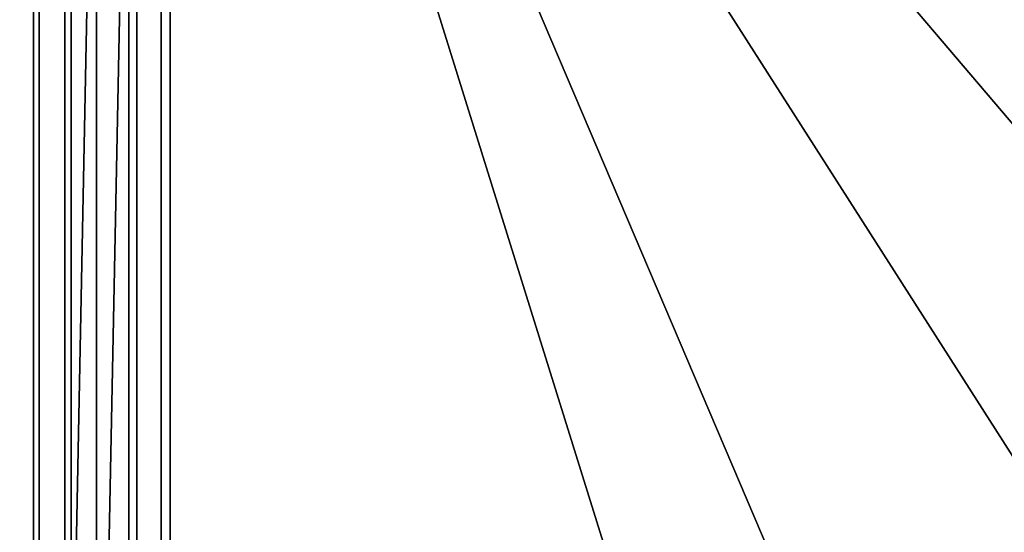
# Model space of a CAD drawing. Header units: metres. Extents: x -109 to 109, y -100 to 58.
# Tile 12 of 256: x -92.56 to -80.48, y -18.37 to -12.08. Entities that reach past the tile are written whole.
import ezdxf

# ---------------------------------------------------------------- set-up
doc = ezdxf.new("R2010")
doc.units = ezdxf.units.M
doc.layers.add('solid_21_062_100_XXX', color=7, linetype='CONTINUOUS')

msp = doc.modelspace()

# ---------------------------------------------------------------- linework, layer by layer
at = {"layer": 'solid_21_062_100_XXX'}
for points in [[(-92.763641, -1.080362, 19.249857), (-92.763412, -21.733009, 19.249947), (-92.388214, -21.731359, 19.381977), (-92.388359, -1.08439, 19.381931)], [(-92.388359, -1.08439, 19.381931), (-92.388214, -21.731359, 19.381977), (-92.004761, -21.730825, 19.488478), (-92.00502, -1.087639, 19.488415)], [(-92.00502, -1.087639, 19.488415), (-92.004761, -21.730825, 19.488478), (-91.614937, -21.731647, 19.568897), (-91.615341, -1.09009, 19.568829)], [(-91.615341, -1.09009, 19.568829), (-91.614937, -21.731647, 19.568897), (-91.220772, -21.73406, 19.622829), (-91.221153, -1.091734, 19.622791)], [(-91.220772, -21.73406, 19.622829), (-90.824379, -21.738291, 19.650059), (-90.824379, -1.092569, 19.650059), (-91.221153, -1.091734, 19.622791)], [(-58.717014, -1.132924, 20.771273), (-90.824379, -1.092569, 19.650059), (-64.111687, -22.04216, 20.582888), (-62.696728, -22.05307, 20.632298)], [(-90.824379, -1.092569, 19.650059), (-70.30159, -21.989178, 20.36673), (-64.111687, -22.04216, 20.582888)], [(-90.824379, -1.092569, 19.650059), (-73.050484, -21.962698, 20.270737), (-70.30159, -21.989178, 20.36673)], [(-90.824379, -1.092569, 19.650059), (-77.512512, -21.915497, 20.11492), (-73.050484, -21.962698, 20.270737)], [(-90.824379, -1.092569, 19.650059), (-81.976929, -21.862591, 19.959019), (-77.512512, -21.915497, 20.11492)], [(-90.824379, -1.092569, 19.650059), (-84.35643, -21.831848, 19.875925), (-81.976929, -21.862591, 19.959019)], [(-90.824379, -1.092569, 19.650059), (-90.824379, -21.738291, 19.650059), (-84.35643, -21.831848, 19.875925)], [(-92.31826, -1.365377, -19.305119), (-92.31868, -21.719379, -19.304995), (-92.704857, -21.72184, -19.176847), (-92.704361, -1.359805, -19.177031)], [(-91.92424, -1.36978, -19.406298), (-91.924454, -21.718023, -19.40625), (-92.31868, -21.719379, -19.304995), (-92.31826, -1.365377, -19.305119)], [(-91.92424, -1.36978, -19.406298), (-91.52417, -1.372987, -19.480087), (-91.924454, -21.718023, -19.40625)], [(-91.119987, -1.374988, -19.526129), (-91.524132, -21.717974, -19.480093), (-91.924454, -21.718023, -19.40625), (-91.52417, -1.372987, -19.480087)], [(-91.119987, -1.374988, -19.526129), (-91.119843, -21.719433, -19.52614), (-91.524132, -21.717974, -19.480093)], [(-91.119987, -1.374988, -19.526129), (-90.713768, -1.375779, -19.54421), (-90.713768, -21.722593, -19.54421), (-91.119843, -21.719433, -19.52614)], [(-82.890564, -21.807096, -19.622545), (-90.713768, -21.722593, -19.54421), (-90.713768, -1.375779, -19.54421), (-58.694614, -1.392238, -19.86482)], [(-81.930107, -21.816317, -19.632162), (-82.890564, -21.807096, -19.622545), (-58.694614, -1.392238, -19.86482)], [(-74.587799, -21.8794, -19.705681), (-81.930107, -21.816317, -19.632162), (-58.694614, -1.392238, -19.86482)]]:
    msp.add_3dface(points, dxfattribs=at)

doc.saveas('drawing.dxf')
